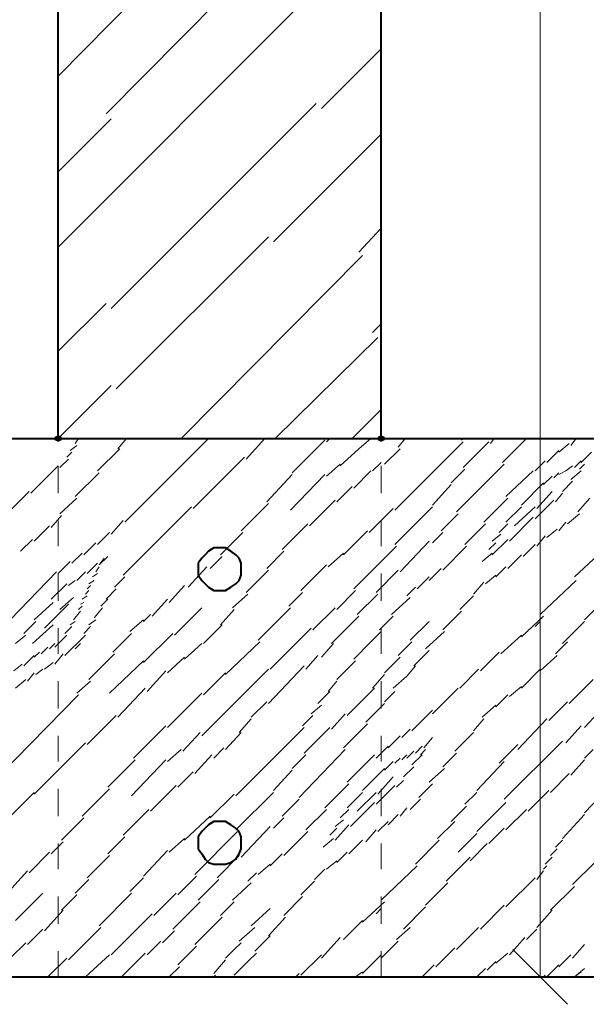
# Model space of a CAD drawing. Header units: millimetres. Extents: x 5545 to 136428, y -146986 to -36607.
# Tile 64 of 105: x 46201 to 46287, y -55485 to -55334. Entities that reach past the tile are written whole.
import ezdxf

# ---------------------------------------------------------------- set-up
doc = ezdxf.new("R2010")
doc.units = ezdxf.units.MM
doc.header["$LTSCALE"] = 8
doc.layers.add('1', color=7, linetype='Continuous')

msp = doc.modelspace()

# ---------------------------------------------------------------- hatches: boundary and pattern name
h = msp.add_hatch(color=7)
h.dxf.hatch_style = 2
h.paths.add_polyline_path([(46206.42, -55398.694), (46205.896, -55398.432), (46205.896, -55397.908), (46206.42, -55397.646), (46206.944, -55397.908), (46206.944, -55398.432)])
h = msp.add_hatch(color=7)
h.dxf.hatch_style = 2
h.paths.add_polyline_path([(46255.926, -55398.694), (46255.403, -55398.432), (46255.403, -55397.908), (46255.926, -55397.646), (46256.45, -55397.908), (46256.45, -55398.432)])

# ---------------------------------------------------------------- linework, layer by layer
at = {"layer": '1', "color": 7, "lineweight": 5}
for points in [[(46280.287, -55480.68), (46280.287, -55150.901)], [(46213.755, -55348.402), (46242.83, -55319.065)], [(46206.42, -55342.639), (46222.398, -55326.399)], [(46206.42, -55368.833), (46243.615, -55331.638)], [(46246.759, -55347.616), (46255.926, -55338.448)], [(46214.54, -55378.263), (46245.973, -55346.83)], [(46206.42, -55357.308), (46214.54, -55349.188)], [(46239.424, -55368.047), (46255.926, -55351.545)], [(46252.521, -55369.619), (46255.926, -55365.952)], [(46215.326, -55390.574), (46238.639, -55367.261)], [(46225.28, -55398.17), (46253.045, -55370.143)], [(46206.42, -55384.811), (46213.755, -55377.477)], [(46254.617, -55381.93), (46255.926, -55380.62)], [(46239.686, -55398.17), (46255.403, -55382.716)], [(46206.42, -55398.17), (46214.54, -55390.05)], [(46251.474, -55398.17), (46255.926, -55393.717)], [(46209.04, -55398.956), (46209.564, -55398.17)], [(46215.588, -55399.742), (46216.898, -55398.17)], [(46216.636, -55411.005), (46229.471, -55398.17)], [(46235.233, -55401.313), (46238.115, -55398.17)], [(46242.306, -55403.409), (46247.283, -55398.432)], [(46247.544, -55398.694), (46248.068, -55398.17)], [(46252.521, -55399.742), (46254.355, -55398.17)], [(46258.546, -55399.48), (46259.594, -55398.17)], [(46268.238, -55398.432), (46268.499, -55398.17)], [(46272.69, -55398.956), (46273.214, -55398.17)], [(46274.524, -55401.837), (46278.191, -55398.17)], [(46285.002, -55399.218), (46285.787, -55398.17)], [(46208.254, -55400.004), (46209.302, -55399.218)], [(46212.445, -55403.147), (46215.85, -55399.742)], [(46249.64, -55402.361), (46252.521, -55399.742)], [(46256.45, -55402.099), (46258.808, -55399.742)], [(46258.022, -55409.171), (46268.499, -55398.694)], [(46268.499, -55402.623), (46272.429, -55398.694)], [(46281.334, -55401.837), (46283.168, -55400.004)], [(46283.168, -55400.266), (46284.74, -55398.956)], [(46206.682, -55402.623), (46207.992, -55401.313)], [(46207.73, -55401.051), (46208.516, -55400.266)], [(46227.113, -55408.91), (46234.971, -55401.051)], [(46279.501, -55403.147), (46281.072, -55401.575)], [(46285.525, -55402.623), (46286.573, -55401.575)], [(46286.573, -55401.837), (46288.145, -55400.266)], [(46202.229, -55406.552), (46206.42, -55402.361)], [(46247.544, -55403.933), (46249.64, -55402.099)], [(46251.735, -55405.766), (46254.355, -55403.147)], [(46254.617, -55403.147), (46255.926, -55401.837)], [(46266.666, -55404.98), (46268.761, -55402.885)], [(46267.452, -55409.433), (46274.786, -55402.099)], [(46275.048, -55407.076), (46279.239, -55403.147)], [(46283.168, -55403.671), (46284.216, -55403.147)], [(46284.216, -55403.147), (46285.263, -55402.361)], [(46285.002, -55404.457), (46286.573, -55403.147)], [(46286.311, -55402.885), (46287.097, -55402.099)], [(46209.04, -55407.076), (46212.707, -55403.409)], [(46238.377, -55407.862), (46242.306, -55403.671)], [(46242.044, -55409.171), (46247.283, -55403.671)], [(46280.811, -55405.242), (46282.12, -55403.933)], [(46282.382, -55404.195), (46283.168, -55403.409)], [(46249.116, -55407.862), (46251.474, -55405.504)], [(46263.785, -55408.386), (46266.666, -55405.242)], [(46277.405, -55408.386), (46280.811, -55404.98)], [(46283.692, -55406.29), (46285.263, -55404.719)], [(46198.3, -55409.957), (46201.967, -55406.29)], [(46206.682, -55409.695), (46209.302, -55407.338)], [(46244.925, -55411.529), (46248.854, -55407.6)], [(46271.643, -55411.005), (46275.31, -55407.338)], [(46279.501, -55410.481), (46282.382, -55407.6)], [(46279.763, -55408.91), (46282.12, -55406.29)], [(46282.644, -55407.862), (46283.692, -55406.552)], [(46286.049, -55409.433), (46287.883, -55407.338)], [(46216.374, -55419.125), (46226.851, -55408.648)], [(46234.448, -55412.315), (46238.639, -55408.124)], [(46254.093, -55412.577), (46257.76, -55408.91)], [(46258.022, -55414.41), (46263.785, -55408.648)], [(46275.048, -55411.005), (46277.405, -55408.648)], [(46276.358, -55411.529), (46279.501, -55408.648)], [(46205.373, -55411.791), (46206.944, -55409.957)], [(46265.094, -55412.315), (46267.714, -55409.695)], [(46275.572, -55413.886), (46279.239, -55410.219)], [(46284.478, -55411.267), (46286.311, -55409.695)], [(46202.753, -55413.886), (46205.111, -55411.529)], [(46214.54, -55412.839), (46216.374, -55410.743)], [(46240.734, -55415.196), (46244.663, -55411.267)], [(46268.761, -55414.41), (46271.905, -55411.267)], [(46274, -55412.577), (46275.31, -55411.267)], [(46281.334, -55413.362), (46282.906, -55412.053)], [(46283.168, -55412.315), (46284.216, -55411.005)], [(46200.658, -55415.458), (46202.491, -55413.624)], [(46212.445, -55414.41), (46214.278, -55412.577)], [(46231.304, -55415.982), (46234.71, -55412.577)], [(46250.164, -55415.982), (46253.831, -55412.315)], [(46263.785, -55414.148), (46265.356, -55412.577)], [(46272.952, -55413.886), (46274.262, -55412.839)], [(46272.952, -55415.982), (46275.31, -55413.624)], [(46279.763, -55414.672), (46281.072, -55413.101)], [(46210.349, -55415.982), (46212.183, -55414.148)], [(46251.735, -55421.221), (46258.284, -55414.672)], [(46258.808, -55418.601), (46263.261, -55413.886)], [(46265.356, -55418.339), (46269.023, -55414.672)], [(46272.429, -55415.196), (46273.476, -55414.148)], [(46277.667, -55416.244), (46279.501, -55414.41)], [(46208.516, -55417.292), (46210.087, -55415.72)], [(46212.707, -55417.553), (46214.016, -55416.244)], [(46212.707, -55417.553), (46213.493, -55416.506)], [(46229.733, -55418.077), (46231.566, -55416.244)], [(46238.377, -55418.077), (46240.996, -55415.458)], [(46247.806, -55417.815), (46250.164, -55415.72)], [(46271.381, -55417.03), (46272.952, -55415.72)], [(46275.31, -55418.077), (46277.405, -55415.982)], [(46285.525, -55419.387), (46289.193, -55415.982)], [(46206.42, -55418.863), (46208.254, -55417.03)], [(46210.873, -55418.863), (46212.445, -55417.292)], [(46212.183, -55418.601), (46212.707, -55417.815)], [(46226.328, -55420.959), (46229.209, -55417.815)], [(46243.615, -55421.483), (46247.544, -55417.553)], [(46263.261, -55419.911), (46265.094, -55418.077)], [(46273.476, -55419.387), (46275.048, -55417.815)], [(46199.086, -55425.935), (46206.158, -55418.601)], [(46209.302, -55419.911), (46210.611, -55418.601)], [(46211.659, -55419.387), (46212.445, -55418.863)], [(46215.064, -55420.959), (46216.636, -55419.387)], [(46235.233, -55421.744), (46238.639, -55418.339)], [(46255.141, -55421.744), (46258.546, -55418.339)], [(46261.427, -55421.221), (46263.261, -55419.387)], [(46271.905, -55420.435), (46273.476, -55419.125)], [(46205.373, -55422.792), (46207.73, -55420.435)], [(46207.992, -55420.697), (46209.04, -55419.911)], [(46210.873, -55421.221), (46211.397, -55420.697)], [(46211.135, -55420.435), (46211.921, -55419.911)], [(46213.755, -55422.792), (46215.326, -55421.221)], [(46223.446, -55423.316), (46225.804, -55420.697)], [(46259.856, -55422.268), (46261.165, -55420.959)], [(46270.071, -55422.006), (46271.643, -55420.173)], [(46280.287, -55425.15), (46285.787, -55419.911)], [(46206.682, -55424.364), (46208.778, -55422.53)], [(46210.087, -55422.792), (46210.873, -55422.268)], [(46210.611, -55422.006), (46211.135, -55421.483)], [(46233.138, -55424.102), (46235.495, -55422.006)], [(46241.782, -55423.84), (46243.877, -55421.744)], [(46249.116, -55424.364), (46251.997, -55421.483)], [(46252.259, -55425.15), (46255.403, -55422.006)], [(46257.498, -55425.15), (46260.379, -55422.53)], [(46267.976, -55424.364), (46270.071, -55422.268)], [(46287.097, -55425.935), (46290.502, -55422.53)], [(46202.753, -55425.935), (46205.634, -55423.316)], [(46204.325, -55427.245), (46207.992, -55423.578)], [(46209.564, -55424.364), (46210.087, -55423.84)], [(46209.825, -55423.578), (46210.349, -55423.316)], [(46211.921, -55425.674), (46213.231, -55424.102)], [(46212.969, -55423.84), (46214.016, -55422.792)], [(46220.827, -55425.412), (46223.184, -55422.792)], [(46224.232, -55428.293), (46228.423, -55424.102)], [(46237.067, -55429.079), (46242.044, -55424.102)], [(46245.449, -55427.507), (46248.854, -55424.102)], [(46208.778, -55425.935), (46209.825, -55424.626)], [(46219.517, -55426.197), (46220.565, -55425.15)], [(46231.304, -55426.721), (46233.4, -55424.364)], [(46248.33, -55429.603), (46252.521, -55425.412)], [(46255.665, -55427.507), (46257.76, -55425.412)], [(46265.356, -55427.507), (46268.238, -55424.626)], [(46277.405, -55428.555), (46280.811, -55425.412)], [(46201.182, -55428.031), (46203.015, -55426.197)], [(46202.491, -55429.603), (46205.634, -55426.721)], [(46207.468, -55428.031), (46208.516, -55426.983)], [(46208.254, -55426.721), (46209.04, -55426.197)], [(46210.349, -55428.031), (46211.397, -55426.983)], [(46211.135, -55426.721), (46212.183, -55425.935)], [(46217.422, -55427.769), (46219.517, -55425.935)], [(46228.685, -55429.603), (46231.566, -55426.721)], [(46238.901, -55433.532), (46245.187, -55427.245)], [(46260.379, -55429.079), (46263.261, -55426.197)], [(46279.501, -55426.983), (46280.287, -55426.197)], [(46283.692, -55429.603), (46287.097, -55426.197)], [(46199.872, -55429.603), (46201.443, -55428.293)], [(46205.896, -55430.126), (46207.73, -55428.293)], [(46207.468, -55431.436), (46210.611, -55428.293)], [(46214.802, -55430.912), (46217.684, -55428.031)], [(46219.517, -55432.484), (46223.97, -55428.031)], [(46254.355, -55429.341), (46255.926, -55427.769)], [(46262.737, -55430.388), (46265.618, -55427.769)], [(46274.262, -55431.174), (46277.405, -55428.293)], [(46203.801, -55431.174), (46204.849, -55430.126)], [(46205.111, -55430.388), (46205.896, -55429.603)], [(46209.04, -55430.388), (46209.825, -55429.603)], [(46225.804, -55431.96), (46228.423, -55429.603)], [(46232.09, -55434.317), (46237.329, -55429.341)], [(46246.759, -55431.698), (46248.592, -55429.603)], [(46251.735, -55431.96), (46254.355, -55429.341)], [(46258.546, -55431.436), (46260.641, -55429.341)], [(46282.644, -55431.174), (46284.478, -55429.341)], [(46201.182, -55433.008), (46202.753, -55431.436)], [(46202.753, -55431.698), (46203.539, -55430.912)], [(46205.896, -55432.746), (46207.206, -55431.174)], [(46211.135, -55435.103), (46215.064, -55431.174)], [(46223.184, -55434.056), (46225.804, -55431.698)], [(46244.401, -55433.532), (46246.235, -55431.436)], [(46257.76, -55432.746), (46258.808, -55431.698)], [(46260.903, -55433.008), (46263.261, -55430.65)], [(46271.119, -55433.794), (46274, -55430.912)], [(46280.287, -55433.794), (46282.906, -55431.436)], [(46199.61, -55433.794), (46200.92, -55432.746)], [(46204.325, -55433.532), (46205.634, -55432.484)], [(46214.278, -55437.199), (46219.517, -55432.222)], [(46238.639, -55438.77), (46244.139, -55433.008)], [(46249.116, -55435.103), (46251.997, -55432.222)], [(46256.45, -55434.056), (46257.76, -55432.746)], [(46259.856, -55434.579), (46261.165, -55433.008)], [(46201.705, -55435.365), (46202.753, -55434.056)], [(46203.015, -55434.317), (46204.063, -55433.532)], [(46220.041, -55436.937), (46222.922, -55433.794)], [(46228.423, -55443.747), (46238.639, -55433.532)], [(46228.685, -55437.461), (46232.09, -55434.056)], [(46254.617, -55436.413), (46256.45, -55434.317)], [(46257.76, -55436.413), (46259.856, -55434.579)], [(46267.976, -55436.413), (46270.857, -55433.532)], [(46277.405, -55436.413), (46280.287, -55433.532)], [(46199.872, -55436.413), (46201.443, -55435.103)], [(46209.302, -55437.199), (46211.397, -55435.365)], [(46247.806, -55436.937), (46249.116, -55435.365)], [(46275.572, -55437.723), (46277.405, -55436.151)], [(46284.74, -55438.77), (46288.407, -55435.103)], [(46192.538, -55454.749), (46209.564, -55437.461)], [(46215.588, -55440.866), (46219.779, -55436.413)], [(46223.184, -55442.438), (46228.423, -55437.199)], [(46246.235, -55438.77), (46248.068, -55436.937)], [(46250.688, -55440.604), (46254.879, -55436.413)], [(46256.45, -55438.508), (46258.022, -55436.937)], [(46263.785, -55440.342), (46267.714, -55436.413)], [(46273.476, -55439.294), (46275.31, -55437.461)], [(46236.019, -55440.866), (46238.377, -55438.508)], [(46245.187, -55440.342), (46246.759, -55439.032)], [(46253.569, -55441.652), (46256.45, -55438.77)], [(46271.381, -55440.866), (46273.476, -55439.032)], [(46281.596, -55441.39), (46284.478, -55438.508)], [(46287.097, -55442.438), (46291.288, -55437.985)], [(46210.873, -55445.057), (46215.326, -55440.604)], [(46243.877, -55442.176), (46245.449, -55440.604)], [(46248.33, -55442.699), (46250.426, -55440.342)], [(46260.641, -55442.961), (46263.785, -55439.818)], [(46217.946, -55447.152), (46222.922, -55442.176)], [(46234.186, -55443.223), (46236.019, -55441.128)], [(46250.164, -55445.581), (46253.831, -55441.914)], [(46270.071, -55442.961), (46271.643, -55441.128)], [(46276.881, -55445.843), (46281.334, -55441.128)], [(46284.216, -55444.795), (46286.573, -55442.176)], [(46225.542, -55446.105), (46228.161, -55443.223)], [(46232.09, -55445.843), (46234.448, -55443.223)], [(46233.662, -55452.915), (46244.139, -55442.438)], [(46244.139, -55446.367), (46248.068, -55442.438)], [(46256.974, -55445.581), (46258.808, -55443.747)], [(46259.07, -55444.009), (46260.379, -55442.699)], [(46267.19, -55446.105), (46270.071, -55443.223)], [(46202.753, -55452.653), (46210.611, -55444.795)], [(46255.141, -55447.152), (46256.974, -55445.319)], [(46261.165, -55446.367), (46262.213, -55445.319)], [(46262.475, -55445.581), (46263.785, -55444.009)], [(46274, -55447.938), (46276.881, -55445.057)], [(46274.786, -55453.439), (46283.692, -55444.533)], [(46223.184, -55447.676), (46225.28, -55445.843)], [(46227.375, -55449.51), (46229.995, -55446.629)], [(46230.257, -55447.152), (46231.828, -55445.581)], [(46242.306, -55448.724), (46244.401, -55446.629)], [(46243.353, -55453.177), (46250.426, -55445.843)], [(46250.688, -55450.82), (46254.879, -55446.629)], [(46259.07, -55447.414), (46259.856, -55446.629)], [(46259.856, -55447.152), (46260.903, -55446.105)], [(46260.641, -55448.2), (46262.213, -55446.629)], [(46261.951, -55446.629), (46262.737, -55445.843)], [(46265.356, -55448.462), (46267.452, -55446.367)], [(46287.097, -55447.152), (46288.407, -55445.843)], [(46214.016, -55451.605), (46218.207, -55447.414)], [(46217.684, -55452.915), (46222.922, -55447.414)], [(46256.45, -55448.986), (46257.76, -55447.676)], [(46258.022, -55447.938), (46258.808, -55447.152)], [(46270.595, -55452.129), (46274.786, -55447.676)], [(46285.002, -55449.772), (46287.097, -55447.414)], [(46224.756, -55451.605), (46227.113, -55449.248)], [(46239.424, -55452.129), (46242.306, -55448.986)], [(46253.045, -55452.129), (46256.45, -55448.724)], [(46259.332, -55450.034), (46260.903, -55448.462)], [(46263.261, -55450.82), (46265.618, -55448.724)], [(46281.858, -55452.391), (46284.74, -55449.51)], [(46220.565, -55455.272), (46224.494, -55451.343)], [(46247.283, -55454.749), (46250.95, -55451.081)], [(46255.141, -55454.225), (46258.022, -55451.343)], [(46255.403, -55452.653), (46257.76, -55450.034)], [(46258.284, -55451.605), (46259.332, -55450.558)], [(46261.689, -55453.177), (46263.785, -55451.081)], [(46287.097, -55455.534), (46291.812, -55450.558)], [(46192.276, -55462.869), (46202.753, -55452.391)], [(46210.087, -55456.058), (46214.278, -55451.867)], [(46229.733, -55456.32), (46233.4, -55452.653)], [(46233.662, -55458.154), (46239.424, -55452.391)], [(46250.688, -55454.749), (46253.045, -55452.391)], [(46252.259, -55455.272), (46255.141, -55452.391)], [(46268.761, -55454.225), (46270.595, -55452.391)], [(46278.453, -55455.272), (46281.596, -55452.129)], [(46240.734, -55456.058), (46243.353, -55453.439)], [(46251.212, -55457.63), (46254.879, -55453.963)], [(46260.379, -55455.011), (46261.951, -55453.439)], [(46270.595, -55458.416), (46275.048, -55453.963)], [(46216.374, -55458.94), (46220.303, -55455.011)], [(46244.401, -55458.154), (46247.544, -55455.011)], [(46249.64, -55456.32), (46250.95, -55455.011)], [(46256.974, -55457.368), (46258.546, -55455.796)], [(46258.808, -55456.058), (46259.856, -55454.749)], [(46266.666, -55456.844), (46269.023, -55454.487)], [(46275.048, -55458.154), (46278.191, -55455.011)], [(46283.692, -55459.463), (46287.097, -55455.796)], [(46206.944, -55459.725), (46210.349, -55456.32)], [(46225.804, -55459.725), (46229.733, -55456.058)], [(46239.424, -55457.892), (46240.996, -55456.32)], [(46248.854, -55457.63), (46250.164, -55456.582)], [(46248.854, -55459.725), (46250.95, -55457.368)], [(46255.403, -55458.416), (46256.974, -55456.844)], [(46264.57, -55459.463), (46267.19, -55456.844)], [(46227.375, -55464.964), (46233.924, -55458.416)], [(46234.448, -55462.345), (46238.901, -55457.63)], [(46240.996, -55462.083), (46244.663, -55458.416)], [(46248.068, -55458.94), (46249.116, -55457.892)], [(46253.569, -55459.987), (46255.141, -55458.154)], [(46267.714, -55461.559), (46270.595, -55458.678)], [(46272.429, -55460.249), (46274.786, -55457.892)], [(46205.373, -55461.821), (46207.206, -55459.987)], [(46214.016, -55461.821), (46216.636, -55459.202)], [(46223.446, -55461.559), (46225.804, -55459.463)], [(46247.021, -55460.773), (46248.592, -55459.463)], [(46250.95, -55461.821), (46253.045, -55459.725)], [(46261.165, -55463.393), (46264.832, -55459.725)], [(46269.547, -55462.869), (46272.167, -55460.249)], [(46282.644, -55460.773), (46283.692, -55459.725)], [(46201.967, -55464.702), (46205.111, -55461.559)], [(46219.517, -55465.226), (46223.184, -55461.297)], [(46238.901, -55463.654), (46240.734, -55461.821)], [(46249.116, -55463.131), (46250.688, -55461.559)], [(46281.858, -55462.083), (46282.906, -55461.035)], [(46210.873, -55465.488), (46214.278, -55462.083)], [(46230.78, -55465.488), (46234.186, -55462.083)], [(46237.067, -55464.964), (46238.901, -55463.393)], [(46247.544, -55464.178), (46249.116, -55462.869)], [(46265.88, -55466.012), (46269.547, -55462.345)], [(46281.072, -55463.393), (46282.12, -55462.345)], [(46285.263, -55466.536), (46288.669, -55463.131)], [(46199.348, -55467.06), (46201.705, -55464.44)], [(46235.495, -55466.012), (46236.805, -55464.702)], [(46245.711, -55465.75), (46247.283, -55464.178)], [(46255.926, -55468.893), (46261.427, -55463.654)], [(46279.763, -55465.75), (46280.811, -55464.44)], [(46280.811, -55464.178), (46281.334, -55463.654)], [(46209.04, -55467.845), (46211.135, -55465.75)], [(46217.422, -55467.584), (46219.517, -55465.488)], [(46224.756, -55468.107), (46227.637, -55465.226)], [(46227.899, -55468.893), (46231.042, -55465.75)], [(46233.138, -55468.893), (46236.019, -55466.274)], [(46243.615, -55468.107), (46245.711, -55466.012)], [(46262.737, -55469.679), (46266.142, -55466.274)], [(46275.048, -55469.941), (46279.501, -55465.488)], [(46199.872, -55472.036), (46204.063, -55467.845)], [(46212.707, -55472.822), (46217.684, -55467.845)], [(46221.089, -55471.251), (46224.494, -55467.845)], [(46281.858, -55470.465), (46285.525, -55466.798)], [(46206.944, -55470.465), (46209.302, -55468.107)], [(46223.97, -55473.346), (46228.161, -55469.155)], [(46231.304, -55471.251), (46233.4, -55469.155)], [(46240.996, -55471.251), (46243.877, -55468.369)], [(46253.045, -55472.298), (46256.45, -55469.155)], [(46204.325, -55473.608), (46207.206, -55470.465)], [(46214.54, -55477.275), (46220.827, -55470.989)], [(46236.019, -55472.822), (46238.901, -55470.203)], [(46255.141, -55470.989), (46255.926, -55470.203)], [(46259.332, -55473.346), (46262.737, -55469.941)], [(46271.119, -55473.346), (46274.786, -55469.679)], [(46279.763, -55473.084), (46282.12, -55470.465)], [(46229.995, -55473.084), (46231.566, -55471.513)], [(46238.639, -55474.394), (46241.258, -55471.513)], [(46250.164, -55474.918), (46253.045, -55472.036)], [(46201.705, -55475.704), (46204.063, -55473.346)], [(46207.992, -55478.061), (46212.969, -55473.084)], [(46222.398, -55475.442), (46224.232, -55473.608)], [(46227.375, -55475.704), (46229.995, -55473.084)], [(46234.186, -55475.18), (46236.543, -55473.084)], [(46258.284, -55474.918), (46260.379, -55473.084)], [(46267.452, -55476.489), (46270.857, -55473.084)], [(46278.191, -55474.918), (46279.763, -55473.346)], [(46199.086, -55477.799), (46201.443, -55475.442)], [(46220.041, -55477.275), (46222.137, -55475.18)], [(46233.4, -55476.489), (46234.448, -55475.442)], [(46236.543, -55476.751), (46238.901, -55474.394)], [(46246.759, -55477.799), (46249.64, -55474.656)], [(46255.926, -55477.799), (46258.546, -55475.18)], [(46275.572, -55477.275), (46277.929, -55474.656)], [(46216.112, -55480.68), (46219.779, -55477.013)], [(46224.756, -55478.847), (46227.637, -55475.966)], [(46232.09, -55477.799), (46233.4, -55476.489)], [(46235.495, -55478.323), (46236.805, -55477.013)], [(46264.308, -55479.109), (46267.19, -55476.227)], [(46273.476, -55478.585), (46275.31, -55477.013)], [(46284.478, -55484.871), (46276.096, -55476.489)], [(46285.263, -55477.799), (46287.097, -55475.704)], [(46204.849, -55480.68), (46207.73, -55477.799)], [(46210.611, -55480.68), (46214.278, -55477.275)], [(46230.257, -55480.157), (46232.09, -55478.061)], [(46233.4, -55480.418), (46235.495, -55478.323)], [(46243.615, -55480.418), (46246.759, -55477.275)], [(46253.045, -55480.157), (46255.926, -55477.275)], [(46272.167, -55479.633), (46273.476, -55478.323)], [(46283.168, -55479.109), (46285.002, -55477.275)], [(46223.446, -55480.68), (46225.018, -55479.109)], [(46251.997, -55480.68), (46253.045, -55479.895)], [(46262.213, -55480.68), (46264.047, -55478.847)], [(46270.595, -55480.68), (46271.905, -55479.371)], [(46281.334, -55480.68), (46283.168, -55478.847)], [(46285.525, -55480.68), (46287.097, -55479.371)], [(46285.525, -55480.68), (46286.573, -55479.895)], [(46230.257, -55480.68), (46230.519, -55480.418)], [(46242.83, -55480.68), (46243.353, -55480.157)], [(46255.926, -55480.68), (46286.049, -55480.68)], [(46280.811, -55480.68), (46281.072, -55480.418)], [(46285.002, -55480.68), (46285.263, -55480.68)]]:
    msp.add_lwpolyline(points, dxfattribs=at)
at = {"layer": '1', "color": 7, "lineweight": 40}
for points in [[(46206.42, -55398.17), (46206.42, -55233.149)], [(46255.926, -55398.17), (46255.926, -55233.149)], [(45389.175, -55398.17), (46592.516, -55398.17)], [(46230.257, -55414.934), (46229.471, -55415.458)], [(46231.304, -55414.934), (46230.257, -55414.934)], [(46232.09, -55414.934), (46231.304, -55414.934)], [(46232.876, -55415.458), (46232.09, -55414.934)], [(46228.423, -55416.506), (46227.899, -55417.292)], [(46228.947, -55415.982), (46228.423, -55416.506)], [(46229.471, -55415.458), (46228.947, -55415.982)], [(46233.662, -55415.982), (46232.876, -55415.458)], [(46234.186, -55416.506), (46233.662, -55415.982)], [(46234.448, -55417.292), (46234.186, -55416.506)], [(46227.899, -55417.292), (46227.899, -55418.077)], [(46227.899, -55418.077), (46227.899, -55419.125)], [(46234.448, -55418.077), (46234.448, -55417.292)], [(46234.448, -55419.125), (46234.448, -55418.077)], [(46227.899, -55419.125), (46228.423, -55419.911)], [(46234.186, -55419.911), (46234.448, -55419.125)], [(46228.423, -55419.911), (46228.947, -55420.435)], [(46228.947, -55420.435), (46229.471, -55420.959)], [(46229.471, -55420.959), (46230.257, -55421.483)], [(46232.09, -55421.483), (46232.876, -55420.959)], [(46232.876, -55420.959), (46233.662, -55420.435)], [(46233.662, -55420.435), (46234.186, -55419.911)], [(46230.257, -55421.483), (46231.304, -55421.483)], [(46231.304, -55421.483), (46232.09, -55421.483)], [(46229.471, -55457.368), (46228.947, -55457.892)], [(46230.257, -55456.844), (46229.471, -55457.368)], [(46231.304, -55456.844), (46230.257, -55456.844)], [(46232.09, -55456.844), (46231.304, -55456.844)], [(46232.876, -55457.368), (46232.09, -55456.844)], [(46233.662, -55457.892), (46232.876, -55457.368)], [(46228.423, -55458.416), (46227.899, -55459.202)], [(46228.947, -55457.892), (46228.423, -55458.416)], [(46234.186, -55458.416), (46233.662, -55457.892)], [(46234.448, -55459.202), (46234.186, -55458.416)], [(46227.899, -55459.202), (46227.899, -55460.249)], [(46227.899, -55460.249), (46227.899, -55461.035)], [(46234.448, -55460.249), (46234.448, -55459.202)], [(46234.448, -55461.035), (46234.448, -55460.249)], [(46227.899, -55461.035), (46228.423, -55461.821)], [(46228.423, -55461.821), (46228.947, -55462.607)], [(46233.662, -55462.607), (46234.186, -55461.821)], [(46234.186, -55461.821), (46234.448, -55461.035)], [(46228.947, -55462.607), (46229.471, -55463.131)], [(46229.471, -55463.131), (46230.257, -55463.393)], [(46230.257, -55463.393), (46231.304, -55463.393)], [(46231.304, -55463.393), (46232.09, -55463.393)], [(46232.09, -55463.393), (46232.876, -55463.131)], [(46232.876, -55463.131), (46233.662, -55462.607)], [(45389.175, -55480.68), (46592.516, -55480.68)]]:
    msp.add_lwpolyline(points, dxfattribs=at)
at = {"layer": '1', "color": 7, "lineweight": 18}
for points in [[(46206.42, -55406.552), (46206.42, -55402.361)], [(46255.926, -55406.552), (46255.926, -55402.361)], [(46206.42, -55414.672), (46206.42, -55410.743)], [(46255.926, -55414.672), (46255.926, -55410.743)], [(46206.42, -55423.054), (46206.42, -55418.863)], [(46255.926, -55423.054), (46255.926, -55418.863)], [(46206.42, -55431.174), (46206.42, -55427.245)], [(46255.926, -55431.174), (46255.926, -55427.245)], [(46206.42, -55439.556), (46206.42, -55435.365)], [(46255.926, -55439.556), (46255.926, -55435.365)], [(46206.42, -55447.676), (46206.42, -55443.747)], [(46255.926, -55447.676), (46255.926, -55443.747)], [(46206.42, -55456.058), (46206.42, -55451.867)], [(46255.926, -55456.058), (46255.926, -55451.867)], [(46206.42, -55464.178), (46206.42, -55460.249)], [(46255.926, -55464.178), (46255.926, -55460.249)], [(46206.42, -55472.56), (46206.42, -55468.369)], [(46255.926, -55472.56), (46255.926, -55468.369)], [(46206.42, -55480.68), (46206.42, -55476.751)], [(46255.926, -55480.68), (46255.926, -55476.751)]]:
    msp.add_lwpolyline(points, dxfattribs=at)

doc.saveas('drawing.dxf')
